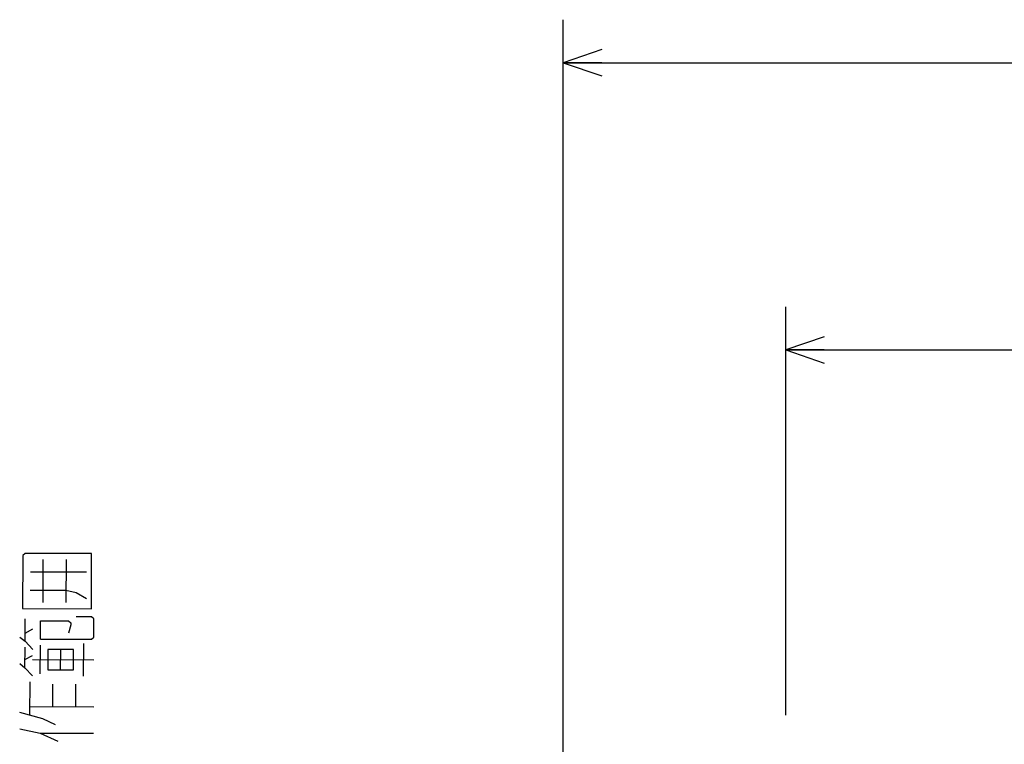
# Model space of a CAD drawing. Extents: x 0 to 594, y 0 to 420.
# Tile 41 of 57: x 219 to 264, y 338 to 372. Entities that reach past the tile are written whole.
import ezdxf

# ---------------------------------------------------------------- set-up
doc = ezdxf.new("R2010")
doc.units = 0
doc.header["$LTSCALE"] = 32.67
doc.layers.get('0').update_dxf_attribs({"linetype": 'CONTINUOUS'})
doc.layers.add('DRIV_DIM', color=7, linetype='CONTINUOUS')
doc.styles.get("Standard").update_dxf_attribs({"font": 'txt', "width": 0.8})
doc.dimstyles.new('DIMSTYLE_1', dxfattribs={"dimtxt": 3.8, "dimasz": 1.8, "dimexe": 0.18, "dimexo": 0.0625, "dimgap": 0.09, "dimtad": 1, "dimdec": 3, "dimlfac": 6, "dimtxsty": 'STANDARD', "dimblk": 'OPEN', "dimblk1": 'OPEN', "dimblk2": 'OPEN', "dimcen": 0.09, "dimazin": 3, "dimtp": 0.001, "dimtm": 0.001, "dimtfac": 1, "dimtdec": 3, "dimtofl": 0, "dimtmove": 0, "dimatfit": 3, "dimtolj": 1})
doc.dimstyles.new('DIMSTYLE_3', dxfattribs={"dimtxt": 3.8, "dimasz": 1.8, "dimexe": 0.18, "dimexo": 0.0625, "dimgap": 0.09, "dimtad": 1, "dimdec": 0, "dimlfac": 6, "dimtxsty": 'STANDARD', "dimblk": 'OPEN', "dimblk1": 'OPEN', "dimblk2": 'OPEN', "dimcen": 0.09, "dimazin": 3, "dimtfac": 1, "dimtdec": 0, "dimtofl": 0, "dimtmove": 0, "dimatfit": 3, "dimtolj": 1})

# ---------------------------------------------------------------- blocks, each defined once
blk = doc.blocks.new('_OPEN')
at = {"color": 0, "linetype": 'BYBLOCK'}
for p, q in [((0, 0), (-1, 0.342)), ((-1, -0.342), (0, 0)), ((-1, 0), (0, 0))]:
    blk.add_line(p, q, dxfattribs=at)
blk = doc.blocks.new('*D4')
at = {"layer": 'DRIV_DIM', "color": 2, "linetype": 'CONTINUOUS'}
for p, q in [((254.202, 339.761), (254.202, 358.761)), ((329.202, 344.885), (329.202, 358.761)), ((254.202, 356.761), (291.702, 356.761)), ((329.202, 356.761), (291.702, 356.761))]:
    blk.add_line(p, q, dxfattribs=at)
at = {"layer": 'DRIV_DIM', "color": 2, "linetype": 'CONTINUOUS', "xscale": 1.8, "yscale": 1.8, "zscale": 1.8, "rotation": 180}
blk.add_blockref('_OPEN', (254.202, 356.761), dxfattribs=at)
at = {"layer": 'DRIV_DIM', "color": 2, "linetype": 'CONTINUOUS', "xscale": 1.8, "yscale": 1.8, "zscale": 1.8}
blk.add_blockref('_OPEN', (329.202, 356.761), dxfattribs=at)
blk = doc.blocks.new('*D35')
at = {"layer": 'DRIV_DIM', "color": 2, "linetype": 'CONTINUOUS'}
for p, q in [((243.844, 325.456), (243.844, 372.132)), ((453.702, 330.79), (453.702, 372.132)), ((243.844, 370.132), (348.773, 370.132)), ((453.702, 370.132), (348.773, 370.132))]:
    blk.add_line(p, q, dxfattribs=at)
at = {"layer": 'DRIV_DIM', "color": 2, "linetype": 'CONTINUOUS', "xscale": 1.8, "yscale": 1.8, "zscale": 1.8, "rotation": 180}
blk.add_blockref('_OPEN', (243.844, 370.132), dxfattribs=at)
at = {"layer": 'DRIV_DIM', "color": 2, "linetype": 'CONTINUOUS', "xscale": 1.8, "yscale": 1.8, "zscale": 1.8}
blk.add_blockref('_OPEN', (453.702, 370.132), dxfattribs=at)

msp = doc.modelspace()

# ---------------------------------------------------------------- linework, layer by layer
at = {"layer": 'DRIV_DIM', "color": 2, "linetype": 'CONTINUOUS'}
for p, q in [((219.61341, 345.00553), (219.61921, 347.00053)), ((220.68797, 346.99741), (220.68215, 345.00242)), ((219.02381, 346.43224), (221.6363, 346.42466)), ((218.7769, 343.20294), (218.77995, 344.24795)), ((218.77801, 343.58296), (219.13481, 343.77193)), ((219.48498, 341.68089), (219.48886, 343.0109)), ((221.50345, 341.58003), (221.50787, 343.10001)), ((218.77331, 341.96795), (218.77608, 342.91794)), ((220.43552, 341.86811), (220.4383, 342.81813)), ((218.77442, 342.34798), (219.13122, 342.53694)), ((219.13068, 342.34693), (221.98065, 342.33862)), ((219.00445, 339.78229), (219.00888, 341.30228)), ((220.0743, 340.15916), (220.07734, 341.20417)), ((221.14306, 340.15604), (221.14608, 341.20106)), ((219.59764, 339.59054), (218.52973, 339.87866)), ((219.00556, 340.16228), (221.97429, 340.15365)), ((220.19057, 339.30384), (219.59764, 339.59054)), ((219.47696, 338.92592), (221.9707, 338.91863))]:
    msp.add_line(p, q, dxfattribs=at)
for points in [[(218.66259, 344.72329), (221.86883, 344.71397), (221.87628, 347.27897), (218.78879, 347.28792), (218.66977, 347.1933), (218.66259, 344.72329)], [(219.02131, 345.57727), (220.68382, 345.57242), (221.15854, 345.47605), (221.6327, 345.18964)], [(219.48969, 343.2959), (221.86467, 343.28897), (221.9837, 343.38364), (221.98618, 344.23863), (221.86772, 344.33395), (221.15522, 344.33605)], [(219.48969, 343.2959), (219.49217, 344.1509), (220.79842, 344.14709)], [(220.79842, 344.14709), (220.91688, 344.05174), (220.91661, 343.95672), (220.79675, 343.57709)], [(218.53996, 343.39364), (218.7769, 343.20294), (219.13205, 342.82194)], [(219.84316, 342.34486), (219.84178, 341.86985), (221.02927, 341.8664), (221.03177, 342.7214), (221.03204, 342.81639), (219.84455, 342.81984), (219.84316, 342.34486)], [(218.53637, 342.15866), (218.77331, 341.96795), (219.12846, 341.58692)], [(218.52752, 339.11868), (219.47696, 338.92592), (220.30711, 338.5435)]]:
    msp.add_lwpolyline(points, dxfattribs=at)

# ---------------------------------------------------------------- dimensions: what is measured, and where the dimension line sits
dim = msp.add_linear_dim(base=(243.84419, 370.13245), p1=(453.7016, 330.78974), p2=(243.84419, 325.45641), angle=180, text='(<>)', dimstyle='DIMSTYLE_3', dxfattribs=at)
dim.commit()
dim.dimension.update_dxf_attribs({"geometry": '*D35', "text_midpoint": (336.82653, 371.08245), "dimtype": 160})
dim = msp.add_linear_dim(base=(254.2016, 356.76139), p1=(329.2016, 344.88471), p2=(254.2016, 339.76077), angle=180, dimstyle='DIMSTYLE_1', dxfattribs=at)
dim.commit()
dim.dimension.update_dxf_attribs({"geometry": '*D4', "text_midpoint": (283.25403, 357.71139), "dimtype": 160})

doc.saveas('drawing.dxf')
